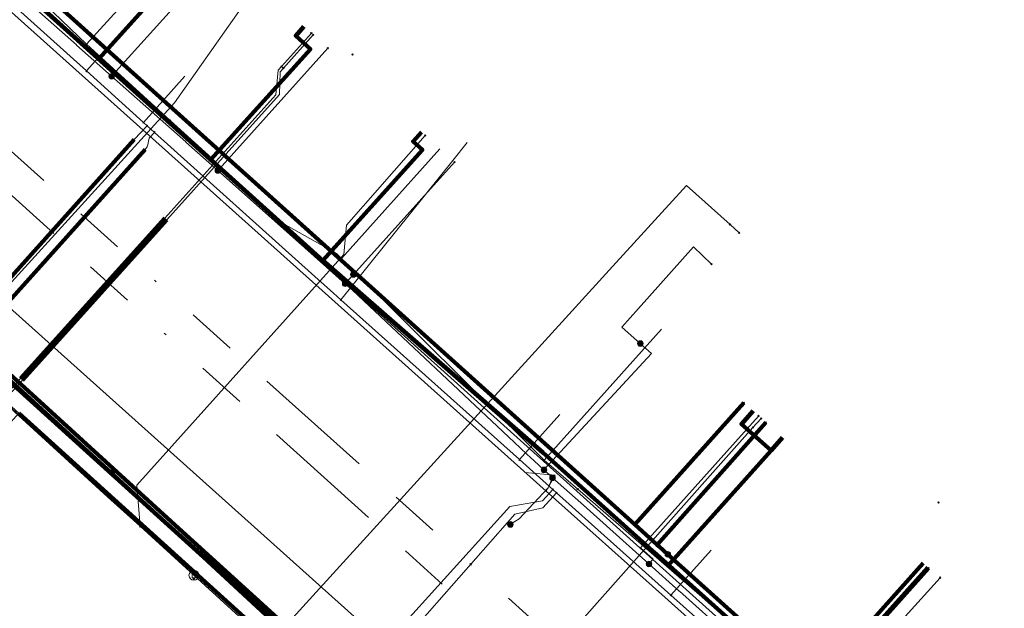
# Model space of a CAD drawing. Header units: metres. Extents: x 98902 to 136161, y 449037 to 499677.
# Tile 101 of 200: x 113419 to 113459, y 483237 to 483261. Entities that reach past the tile are written whole.
import ezdxf
from ezdxf.lldxf.tags import DXFTag

# ---------------------------------------------------------------- set-up
doc = ezdxf.new("R2010")
doc.units = ezdxf.units.M
doc.linetypes.add('RI-OVERIG', pattern=[17, 5, -2, 2, -2, 0, -2, 2, -2])
for name, color, linetype, lineweight in [('B-WE-KL-DATA-G', 90, 'KL-DATA-N', 18), ('B-WE-KL-DATA_DUCT-G', 90, 'Continuous', 100), ('B-WE-KL-DATA_HULPSTUK-S', 90, 'Continuous', 25), ('B-WE-KL-DATA_KABELBED-G', 90, 'Continuous', 100), ('B-WE-KL-DATA_MANTELBUIS-G', 90, 'Continuous', 100), ('B-WE-KL-ET_LS-G', 190, 'KL-LS-N', 18), ('B-WE-KL-ET_LS_HULPSTUK-S', 190, 'Continuous', 25), ('B-WE-KL-ET_MS-G', 130, 'KL-MS-N', 18), ('B-WE-KL-GAS_LD-G', 50, 'KL-GAS-LD-N', 18), ('B-WE-KL-GAS_LD_HULPSTUK-S', 50, 'Continuous', 25), ('B-WE-KL-GAS_LD_MANTELBUIS-G', 50, 'Continuous', 100), ('B-WE-KL-WATER-G', 170, 'KL-WATER-N', 18), ('B-WE-KL-WATER_HULPSTUK-S', 170, 'Continuous', 25), ('B-WE-KL-WATER_MANTELBUIS-G', 170, 'Continuous', 100), ('B-WE-RI-VRIJVERVAL-G', 210, 'RI-OVERIG', 18)]:
    doc.layers.add(name, color=color, linetype=linetype, lineweight=lineweight)
doc.styles.add('NLCS-ISO', font='NLCS-ISO.ttf')
doc.styles.get("Standard").update_dxf_attribs({"font": 'arial.ttf'})
tags = doc.linetypes.add('KL-DATA-N', pattern='A,4,-1,[101,NLCS.SHX,S=0.5,R=0,X=0,Y=0],-1,4,-1,["D",Standard,S=1,R=0,X=-0.25,Y=-0.5],-1.5', length=12.5).pattern_tags.tags
tags[18] = DXFTag(74, 10)
tags = doc.linetypes.add('KL-GAS-LD-N', pattern='A,4,-1,[69,NLCS.SHX,S=0.5,R=0,X=0,Y=0],-1,4,-1,["L",Standard,S=1,R=0,X=0.25,Y=-0.5],-2', length=13).pattern_tags.tags
tags[18] = DXFTag(74, 10)
tags = doc.linetypes.add('KL-LS-N', pattern='A,4,-1,[103,NLCS.SHX,S=0.75,R=0,X=0,Y=0],-1,4,-1,["L",Standard,S=1,R=0,X=0,Y=-0.5],-2', length=13).pattern_tags.tags
tags[18] = DXFTag(74, 10)
tags = doc.linetypes.add('KL-MS-N', pattern='A,4,-1,[103,NLCS.SHX,S=0.75,R=0,X=0,Y=0],-1,4,-1,["M",Standard,S=1,R=0,X=0,Y=-0.5],-2', length=13).pattern_tags.tags
tags[18] = DXFTag(74, 10)
doc.linetypes.add('KL-WATER-N', pattern='A,7,-0.5,[168,NLCS.SHX,S=0.75,R=0,X=0.75,Y=0],-2', length=9.5)

# ---------------------------------------------------------------- blocks, each defined once
blk = doc.blocks.new('SKL-WTB_HULP_OVERIG-SO')
at = {"color": 0, "linetype": 'ByBlock', "lineweight": 18}
for points in [[(-0.14, 0.14), (0.14, -0.14)], [(0.14, 0.14), (-0.14, -0.14)]]:
    blk.add_lwpolyline(points, dxfattribs=at)
at = {"color": 0, "linetype": 'ByBlock', "lineweight": 18, "style": 'NLCS-ISO', "flags": 1}
for tag, p in [('TYPE', (1.5, 0)), ('OMSCHRIJVING', (1.5, -3)), ('LABEL', (1.5, -1.5))]:
    blk.add_attdef(tag, p, '', height=1, dxfattribs=at)
blk = doc.blocks.new('SKL-WTB_HULP_SIFON-SO')
at = {"linetype": 'ByBlock', "lineweight": 18}
h = blk.add_hatch(color=0, dxfattribs=at)
h.dxf.hatch_style = 1
h.paths.add_polyline_path([(0.13, -0.53), (-0.13, -0.53), (-0.13, -0.8), (0.13, -0.8)])
at = {"color": 0, "linetype": 'ByBlock', "lineweight": 18}
blk.add_lwpolyline([(0.33, 0.8), (0.33, -0.53), (-0.33, -0.53), (-0.33, 0.8)], dxfattribs=at)
blk.add_lwpolyline([(0.13, -0.8), (-0.13, -0.8), (-0.13, -0.53), (0.13, -0.53)], close=True, dxfattribs=at)
blk.add_circle((0, 0), 1, dxfattribs=at)
at = {"color": 0, "linetype": 'ByBlock', "lineweight": 18, "style": 'NLCS-ISO', "flags": 1}
for tag, p in [('TYPE', (1.5, 0)), ('OMSCHRIJVING', (1.5, -3)), ('LABEL', (1.5, -1.5))]:
    blk.add_attdef(tag, p, '', height=1, dxfattribs=at)
blk = doc.blocks.new('SKL-WTB_HULP_MOF-SO')
at = {"linetype": 'ByBlock', "lineweight": 18}
h = blk.add_hatch(color=0, dxfattribs=at)
h.dxf.hatch_style = 1
h.paths.add_polyline_path([(-0.5625, 0, 1), (0.5625, 0, 1)])
at = {"color": 0, "linetype": 'ByBlock', "lineweight": 18}
blk.add_circle((0, 0), 0.5625, dxfattribs=at)
at = {"color": 0, "linetype": 'ByBlock', "lineweight": 18, "style": 'NLCS-ISO', "flags": 1}
for tag, p in [('TYPE', (1.5, 0)), ('OMSCHRIJVING', (1.5, -3)), ('LABEL', (1.5, -1.5))]:
    blk.add_attdef(tag, p, '', height=1, dxfattribs=at)

msp = doc.modelspace()

# ---------------------------------------------------------------- linework, layer by layer
at = {"layer": 'B-WE-KL-DATA-G', "flags": 128}
for points in [[(113020.432, 483573.982), (113031.658, 483566.995), (113078.845, 483538.792), (113089.848, 483532.216), (113092.564, 483530.306), (113094.655, 483528.069), (113096.405, 483524.762), (113096.939, 483521.455), (113096.89, 483518.843), (113109.036, 483512.527), (113112.87, 483510.063), (113119.857, 483521.564), (113138.482, 483504.803), (113162.747, 483483.105), (113158.238, 483478.074), (113170.674, 483466.928), (113202.517, 483438.355), (113223.332, 483420.253), (113297.237, 483354.025), (113300.048, 483353.792), (113358.552, 483301.314), (113359.602, 483296.803), (113357.13, 483294.061), (113365.216, 483286.732), (113367.912, 483284.289), (113371.537, 483288.338), (113389.927, 483271.882), (113422.275, 483243.381), (113452.111, 483216.258), (113449.253, 483213.084), (113455.3, 483207.641), (113457.177, 483209.669), (113461.69, 483205.633), (113492.702, 483178.76), (113497.063, 483174.789), (113501.879, 483172.163), (113504.847, 483173.605), (113507.331, 483172.914)], [(113358.069, 483298.962), (113360.287, 483297.815), (113368.442, 483290.433), (113370.513, 483288.662), (113371.192, 483288.047), (113382.133, 483278.14), (113394.847, 483266.692), (113403.096, 483259.237), (113406.306, 483256.363), (113408.259, 483254.606), (113408.487, 483254.401), (113413.248, 483250.118), (113416.064, 483247.611), (113418.781, 483245.198), (113429.978, 483235.08), (113431.057, 483234.099), (113432.667, 483232.686), (113433.657, 483231.79), (113440.462, 483225.635), (113442.283, 483224.067), (113444.035, 483222.435), (113449.904, 483217.05)], [(113443.153, 483224.246), (113417.878, 483247.318), (113400.789, 483262.62), (113389.894, 483271.845), (113371.64, 483288.398), (113369.591, 483286.139)], [(113425.888, 483264.82), (113425.553, 483264.448), (113426.148, 483263.913), (113422.134, 483259.454), (113417.692, 483263.452), (113413.101, 483267.584), (113395.513, 483283.233), (113395.314, 483283.009)], [(113430.404, 483260.755), (113430.069, 483260.383), (113430.664, 483259.848), (113426.65, 483255.389), (113422.134, 483259.454), (113417.692, 483263.452), (113413.101, 483267.584), (113395.513, 483283.233), (113395.314, 483283.009)], [(113430.404, 483260.755), (113430.069, 483260.383), (113430.664, 483259.848), (113426.65, 483255.389), (113422.134, 483259.454), (113417.692, 483263.452), (113413.101, 483267.584), (113395.513, 483283.233), (113395.314, 483283.009)], [(113444.618, 483208.223), (113444.841, 483208.023), (113449.324, 483213.02), (113455.041, 483207.873), (113457.364, 483210.24), (113466.589, 483219.611), (113469.451, 483222.791), (113463.169, 483228.489), (113462.981, 483228.281), (113460.36, 483225.392), (113450.782, 483233.961), (113445.113, 483239.034), (113440.039, 483243.574), (113431.165, 483251.324), (113426.65, 483255.389), (113422.134, 483259.454), (113417.692, 483263.452), (113413.101, 483267.584), (113395.513, 483283.233), (113395.314, 483283.009)], [(113435.142, 483256.49), (113434.807, 483256.118), (113435.179, 483255.784), (113431.165, 483251.324), (113426.65, 483255.389), (113422.134, 483259.454), (113417.692, 483263.452), (113413.101, 483267.584), (113395.513, 483283.233), (113395.314, 483283.009)], [(113395.314, 483283.009), (113395.513, 483283.233), (113413.101, 483267.584), (113417.692, 483263.452), (113422.134, 483259.454), (113426.65, 483255.389), (113431.165, 483251.324), (113440.039, 483243.574), (113445.113, 483239.034), (113449.246, 483243.655), (113449.713, 483244.177)], [(113395.314, 483283.009), (113395.513, 483283.233), (113413.101, 483267.584), (113417.692, 483263.452), (113422.134, 483259.454), (113426.65, 483255.389), (113431.165, 483251.324), (113440.039, 483243.574), (113445.113, 483239.034), (113450.782, 483233.961), (113455.384, 483239.104)], [(113395.314, 483283.009), (113395.513, 483283.233), (113413.101, 483267.584), (113417.692, 483263.452), (113422.134, 483259.454), (113426.65, 483255.389), (113431.165, 483251.324), (113440.039, 483243.574), (113445.113, 483239.034), (113450.782, 483233.961), (113460.36, 483225.392), (113462.981, 483228.281), (113460.358, 483234.652)], [(113448.523, 483245.248), (113448.054, 483244.722), (113449.246, 483243.655), (113445.113, 483239.034), (113440.039, 483243.574), (113431.165, 483251.324), (113426.65, 483255.389), (113422.134, 483259.454), (113417.692, 483263.452), (113413.101, 483267.584), (113395.513, 483283.233), (113395.314, 483283.009)], [(113421.624, 483260.05), (113425.93, 483264.781)], [(113419.288, 483262.305), (113421.624, 483260.05)], [(113421.624, 483260.05), (113425.01, 483256.968)], [(113444.618, 483208.223), (113444.841, 483208.023), (113449.324, 483213.02), (113451.661, 483215.626), (113445.424, 483221.239), (113437.214, 483228.628), (113434.538, 483231.036), (113428.409, 483236.553), (113418.898, 483245.158), (113413.612, 483249.949), (113410.648, 483252.635), (113402.938, 483259.622), (113399.043, 483255.324)], [(113425.01, 483256.968), (113426.55, 483255.567)], [(113431.911, 483251.401), (113435.885, 483255.821)], [(113426.55, 483255.567), (113429.138, 483253.053)], [(113429.138, 483253.053), (113431.711, 483251.6), (113431.911, 483251.401)], [(113444.618, 483208.223), (113444.841, 483208.023), (113449.324, 483213.02), (113451.661, 483215.626), (113445.424, 483221.239), (113437.214, 483228.628), (113434.538, 483231.036), (113428.409, 483236.553), (113418.898, 483245.158), (113413.612, 483249.949), (113410.648, 483252.635), (113406.817, 483248.357)], [(113431.911, 483251.401), (113440.093, 483243.263)], [(113444.618, 483208.223), (113444.841, 483208.023), (113449.324, 483213.02), (113451.661, 483215.626), (113445.424, 483221.239), (113437.214, 483228.628), (113434.538, 483231.036), (113428.409, 483236.553), (113418.898, 483245.158), (113413.612, 483249.949), (113409.8, 483245.692)], [(113440.093, 483243.263), (113444.824, 483248.551)], [(113444.618, 483208.223), (113444.841, 483208.023), (113449.324, 483213.02), (113451.661, 483215.626), (113445.424, 483221.239), (113437.214, 483228.628), (113434.538, 483231.036), (113428.409, 483236.553), (113418.898, 483245.158), (113415.115, 483240.932)], [(113418.781, 483245.198), (113429.978, 483235.08)], [(113445.03, 483238.986), (113449.692, 483244.196)], [(113440.093, 483243.263), (113441.446, 483242.091)], [(113441.446, 483242.091), (113445.03, 483238.986)], [(113445.03, 483238.986), (113450.95, 483233.857)], [(113450.95, 483233.857), (113455.532, 483238.97)]]:
    msp.add_lwpolyline(points, dxfattribs=at)
at = {"layer": 'B-WE-KL-DATA_DUCT-G', "flags": 128}
msp.add_lwpolyline([(113389.894, 483271.845), (113400.789, 483262.62), (113417.878, 483247.318), (113452.082, 483216.096), (113449.324, 483213.02), (113455.041, 483207.873), (113457.364, 483210.24), (113478.579, 483191.263), (113486.645, 483184.412), (113492.702, 483178.761), (113494.82, 483176.559), (113495.09, 483175.96), (113502.534, 483171.939), (113502.906, 483172.333), (113503.734, 483172.981), (113505.581, 483173.498), (113506.539, 483173.574), (113555.264, 483158.748), (113598.693, 483145.195), (113608.107, 483142.531), (113611.716, 483141.765), (113614.447, 483151.557)], dxfattribs=at)
at = {"layer": 'B-WE-KL-DATA_KABELBED-G', "flags": 128}
for points in [[(113378.647, 483298.218), (113378.869, 483297.592), (113379.138, 483296.985), (113379.451, 483296.4), (113379.807, 483295.839), (113380.291, 483295.392), (113380.809, 483294.986), (113381.359, 483294.623), (113381.936, 483294.305), (113382.536, 483294.035), (113383.157, 483293.814), (113383.793, 483293.645), (113384.442, 483293.527), (113385.097, 483293.462), (113413.726, 483267.691), (113417.958, 483263.881), (113418.187, 483263.676), (113433.379, 483250), (113443.749, 483240.666), (113444.652, 483239.853), (113444.714, 483239.797), (113445.083, 483239.464), (113451.189, 483233.968), (113457.487, 483228.299)], [(113443.153, 483224.246), (113417.878, 483247.318), (113400.789, 483262.62), (113389.894, 483271.845), (113371.64, 483288.398), (113369.591, 483286.139)], [(113425.888, 483264.82), (113425.553, 483264.448), (113426.148, 483263.913), (113422.134, 483259.454)], [(113417.692, 483263.452), (113422.134, 483259.454)], [(113430.404, 483260.755), (113430.069, 483260.383), (113430.664, 483259.848), (113426.65, 483255.389)], [(113422.134, 483259.454), (113426.65, 483255.389)], [(113435.142, 483256.49), (113434.807, 483256.118), (113435.179, 483255.784), (113431.165, 483251.324)], [(113426.65, 483255.389), (113431.165, 483251.324)], [(113450.177, 483217.246), (113447.56, 483219.719), (113442.881, 483224.05), (113433.145, 483233.062), (113431.39, 483234.686), (113426.529, 483239.185), (113426.501, 483239.211), (113411.725, 483252.703)], [(113431.165, 483251.324), (113440.039, 483243.574), (113445.113, 483239.034)], [(113449.06, 483218.897), (113433.227, 483233.154), (113431.451, 483234.753), (113431.369, 483234.826), (113431.012, 483235.148), (113426.529, 483239.185), (113426.498, 483239.213), (113418.249, 483246.679), (113418.011, 483246.894), (113416.116, 483248.609)], [(113445.083, 483239.464), (113444.714, 483239.797), (113444.652, 483239.853), (113443.749, 483240.666), (113448.148, 483245.577)], [(113428.409, 483236.553), (113418.898, 483245.158)], [(113448.523, 483245.248), (113448.054, 483244.722), (113449.246, 483243.655)], [(113445.083, 483239.464), (113444.714, 483239.797), (113444.652, 483239.853), (113449.042, 483244.777)], [(113449.713, 483244.177), (113449.246, 483243.655)], [(113449.246, 483243.655), (113445.113, 483239.034)], [(113445.083, 483239.464), (113451.189, 483233.968), (113455.601, 483238.909)], [(113445.113, 483239.034), (113450.782, 483233.961)], [(113455.384, 483239.104), (113450.782, 483233.961)]]:
    msp.add_lwpolyline(points, dxfattribs=at)
at = {"layer": 'B-WE-KL-DATA_MANTELBUIS-G', "flags": 128}
msp.add_lwpolyline([(113444.521, 483239.564), (113448.992, 483235.563)], dxfattribs=at)
at = {"layer": 'B-WE-KL-ET_LS-G', "flags": 128}
for points in [[(113304.603, 483362.819), (113304.224, 483362.397), (113311.018, 483356.273), (113317.703, 483350.259), (113318.214, 483349.004), (113345.297, 483324.603), (113362.416, 483309.179), (113367.24, 483307.396), (113373.791, 483314.654), (113385.239, 483304.365), (113378.833, 483297.135), (113388.997, 483287.947), (113399.81, 483278.172), (113400.393, 483277.65), (113440.181, 483242.018), (113444.838, 483237.848), (113446.126, 483236.694), (113460.014, 483224.257), (113486.717, 483254.227), (113487.479, 483254.481), (113530.022, 483301.447), (113530.991, 483302.516), (113576.54, 483352.797), (113577.862, 483354.256), (113584.141, 483361.267), (113584.18, 483362.382), (113583.919, 483364.381), (113583.002, 483365.608), (113580.613, 483367.745), (113579.02, 483369.975), (113568.434, 483379.491), (113548.332, 483397.56), (113527.931, 483415.899), (113509.021, 483432.897)], [(113304.929, 483362.505), (113297.7, 483354.462), (113307.469, 483345.687), (113323.671, 483331.133), (113325.977, 483331.104), (113356.655, 483303.706), (113357.692, 483302.498), (113358.524, 483301.144), (113359.046, 483299.934), (113359.659, 483297.487), (113369.272, 483288.902), (113370.734, 483289.038), (113372.315, 483288.933), (113373.887, 483288.555), (113375.272, 483287.951), (113376.489, 483287.176), (113413.18, 483254.201), (113450.362, 483220.872), (113449.996, 483217.792), (113458.746, 483209.916), (113467.676, 483219.813), (113470.021, 483223.364), (113470.671, 483224.923), (113513.02, 483271.339), (113516.089, 483274.703), (113558.556, 483322.492), (113589.3, 483357.26), (113590.353, 483357.667), (113593.066, 483358.132), (113624.346, 483330.071), (113637.793, 483318.185), (113629.385, 483308.858), (113614.861, 483292.602), (113596.506, 483272.058), (113596.452, 483271.998), (113580.376, 483254.005), (113567.886, 483227.969)], [(113384.54, 483292.29), (113384.55, 483292.29), (113391.46, 483286.24), (113396.33, 483282.073), (113396.792, 483281.678), (113397.9, 483280.73), (113401.7, 483277.32), (113401.7, 483277.31), (113407.48, 483272.22), (113407.48, 483272.21), (113409.35, 483270.57), (113412.38, 483267.87), (113412.38, 483267.86), (113413.464, 483266.901), (113416.8, 483263.95), (113416.8, 483263.94), (113417.204, 483263.583), (113418.25, 483262.66), (113418.25, 483262.65), (113421.22, 483260.02), (113421.22, 483260.01), (113422.645, 483258.749), (113425.64, 483256.1), (113425.64, 483256.09), (113426.927, 483254.948), (113430.06, 483252.17), (113430.06, 483252.16), (113432.066, 483250.381), (113432.36, 483250.12), (113438.88, 483243.99), (113439.4, 483243.5), (113439.69, 483243.23), (113440.085, 483242.873), (113440.43, 483242.56), (113440.43, 483242.55), (113441.8, 483241.34), (113441.8, 483241.33), (113441.81, 483241.33), (113442.61, 483240.62), (113444.322, 483239.077), (113445.54, 483237.98), (113445.55, 483237.98), (113447.53, 483236.21), (113449.56, 483234.38), (113449.57, 483234.38), (113450.92, 483233.17), (113450.93, 483233.17), (113452.46, 483231.8), (113454.09, 483230.33), (113455.88, 483228.74), (113456.324, 483228.343), (113457.67, 483227.14), (113457.67, 483227.13), (113467.37, 483218.76), (113467.78, 483217.77), (113467.95, 483216.57), (113468.11, 483215.72), (113468.35, 483215.36), (113468.69, 483215.11), (113469.29, 483214.7), (113469.93, 483214.55)], [(113375.85, 483284.37), (113375.88, 483284.36), (113383.43, 483277.38), (113388.61, 483272.86), (113388.61, 483272.85), (113388.71, 483272.763), (113403.78, 483259.63), (113403.78, 483259.62), (113406.002, 483257.695), (113406.1, 483257.61), (113409.15, 483254.88), (113409.15, 483254.87), (113411.66, 483252.63), (113411.8, 483252.5), (113411.8, 483252.49), (113414.5, 483250.08), (113414.5, 483250.07), (113416.469, 483248.31), (113417.436, 483247.446), (113419.86, 483245.28), (113419.86, 483245.27), (113422.14, 483243.24), (113422.65, 483242.78), (113422.65, 483242.77), (113429.73, 483236.43), (113429.73, 483236.42), (113431.293, 483235.02), (113435.17, 483231.55), (113435.17, 483231.54), (113435.572, 483231.181), (113437.22, 483229.71), (113440.57, 483226.64), (113440.57, 483226.63), (113442.203, 483225.134), (113443.18, 483224.238), (113445.95, 483221.7), (113445.95, 483221.69), (113452.07, 483216.08), (113452.07, 483216.07), (113452.75, 483215.13), (113457.22, 483211.13), (113460.17, 483209.17), (113460.17, 483209.16), (113460.45, 483208.91), (113460.66, 483208.97), (113462.25, 483210.68), (113466.22, 483215.14), (113467.37, 483216.44), (113467.81, 483216.48), (113470.62, 483213.91)], [(113422.645, 483258.749), (113422.815, 483258.94), (113427.115, 483263.715)], [(113426.927, 483254.948), (113427.097, 483255.139), (113431.37, 483259.885)], [(113432.399, 483250.752), (113436.48, 483255.286)], [(113443.973, 483247.971), (113443.23, 483248.629), (113443.895, 483249.383), (113446.125, 483251.867), (113446.84, 483251.175)], [(113432.066, 483250.381), (113432.233, 483250.568), (113432.399, 483250.752)], [(113440.085, 483242.873), (113440.253, 483243.058), (113444.42, 483247.571), (113443.973, 483247.971)], [(113444.322, 483239.077), (113444.492, 483239.266), (113443.983, 483239.723), (113448.744, 483245.044)], [(113440.181, 483242.018), (113440.532, 483242.656), (113439.314, 483242.768)], [(113440.43, 483242.55), (113440.25, 483242.15), (113439.08, 483240.89), (113438.74, 483240.68), (113438.73, 483240.67)]]:
    msp.add_lwpolyline(points, dxfattribs=at)
at = {"layer": 'B-WE-KL-ET_MS-G', "flags": 128}
msp.add_lwpolyline([(113491.7, 483454.93), (113486.87, 483449.22), (113486.63, 483448.44), (113486.93, 483447.68), (113492.45, 483442.73), (113491.06, 483441.16), (113488.86, 483438.7), (113489.68, 483437.97), (113494.88, 483432.85), (113495.19, 483431.77), (113492.03, 483429.76), (113488.89, 483426.2), (113471.56, 483405.33), (113436.6, 483366.58), (113433.13, 483362.71), (113427.83, 483356.82), (113386.17, 483310.4), (113379.57, 483302.31), (113379.05, 483301.05), (113379.05, 483299.66), (113380.61, 483297.04), (113382.93, 483294.58), (113391.81, 483286.61), (113455.98, 483228.92), (113461.17, 483224.22), (113465.62, 483220.2), (113490.45, 483198.04), (113502.55, 483186.78), (113504.64, 483185.42), (113506.84, 483184.37), (113509.25, 483183.32), (113512.68, 483182.24), (113528.85, 483177.41), (113556.33, 483169.37), (113565.65, 483166.1), (113566.93, 483165.65), (113568.31, 483164.43), (113567.92, 483162.16), (113566.91, 483156.25), (113565.61, 483148.65), (113565.2, 483146.27)], dxfattribs=at)
at = {"layer": 'B-WE-KL-GAS_LD-G', "flags": 128}
for points in [[(113369.942, 483288.951), (113383.235, 483277.143), (113387.32, 483273.514), (113400.232, 483262.045), (113402.125, 483260.322), (113403.639, 483258.944), (113407.138, 483255.758), (113407.188, 483255.713), (113409.518, 483253.591), (113414.487, 483249.068), (113414.688, 483248.885), (113416.048, 483247.647), (113416.866, 483246.903), (113417.644, 483246.194), (113417.667, 483246.173), (113417.851, 483246.006), (113417.972, 483245.896), (113418.191, 483245.696), (113418.415, 483245.492), (113422.481, 483241.79), (113423.794, 483240.595), (113425.963, 483238.62)], [(113426.763, 483263.748), (113427.781, 483261.362), (113425.184, 483257.682), (113416.048, 483247.647)], [(113429.497, 483259.149), (113430.701, 483260.487)], [(113429.571, 483259.082), (113430.775, 483260.42)], [(113417.972, 483245.896), (113418.377, 483245.748), (113419.046, 483246.491), (113424.866, 483252.958), (113429.415, 483258.012), (113429.437, 483258.934), (113429.571, 483259.082)], [(113418.415, 483245.492), (113418.236, 483245.74), (113418.971, 483246.558), (113424.792, 483253.024), (113429.274, 483258.004), (113429.363, 483259), (113429.497, 483259.149)], [(113423.794, 483240.595), (113423.667, 483242.254), (113432.017, 483251.562), (113432.125, 483252.738), (113435.292, 483256.355)], [(113429.002, 483235.853), (113442.722, 483250.922), (113445.833, 483254.338), (113447.591, 483252.765)], [(113447.591, 483252.765), (113447.964, 483252.432)], [(113448.85, 483244.949), (113448.517, 483244.576)], [(113448.517, 483244.576), (113446.786, 483242.642), (113435.565, 483229.994)], [(113425.963, 483238.62), (113429.002, 483235.853), (113429.807, 483235.12), (113430.597, 483234.401), (113433.085, 483232.194), (113435.565, 483229.994), (113439.854, 483226.189), (113440.191, 483225.886), (113442.668, 483223.655), (113443.423, 483222.975), (113447.324, 483219.463), (113448.364, 483218.525)], [(113456.074, 483238.523), (113452.873, 483234.985), (113442.668, 483223.655)]]:
    msp.add_lwpolyline(points, dxfattribs=at)
at = {"layer": 'B-WE-KL-GAS_LD_MANTELBUIS-G', "flags": 128}
for points in [[(113418.971, 483246.558), (113424.792, 483253.024)], [(113419.046, 483246.491), (113424.866, 483252.958)]]:
    msp.add_lwpolyline(points, dxfattribs=at)
at = {"layer": 'B-WE-KL-WATER-G', "flags": 128}
for points in [[(113450.317, 483233.25), (113450.204, 483233.351), (113450.055, 483233.484), (113445.21, 483237.817), (113440.588, 483241.951), (113440.44, 483242.084), (113439.098, 483243.284), (113431.886, 483249.734), (113431.588, 483250), (113430.844, 483250.669), (113424.376, 483256.487), (113424.078, 483256.755), (113423.93, 483256.888), (113421.625, 483258.962), (113416.197, 483263.843), (113414.71, 483265.181), (113414.562, 483265.314), (113413.925, 483265.888), (113413.553, 483266.223), (113413.447, 483266.318), (113382.328, 483294.307)], [(113421.625, 483258.962), (113423.293, 483260.825)], [(113423.93, 483256.888), (113425.598, 483258.751)], [(113414.801, 483245.527), (113414.968, 483245.713), (113415.918, 483246.774), (113416.034, 483247.044), (113416.375, 483248.082), (113416.645, 483248.504), (113416.872, 483248.756), (113423.55, 483256.199), (113423.827, 483256.476), (113424.078, 483256.755)], [(113424.376, 483256.487), (113424.162, 483256.249), (113424.134, 483256.13), (113424.098, 483255.981), (113424.072, 483255.901), (113424.03, 483255.835), (113423.997, 483255.799), (113417.319, 483248.356), (113417.088, 483248.099), (113416.799, 483247.641), (113416.171, 483246.627), (113415.176, 483245.525), (113415.008, 483245.34)], [(113431.886, 483249.734), (113436.405, 483255.352), (113436.982, 483256.08)], [(113439.098, 483243.284), (113440.725, 483245.102)], [(113440.588, 483241.951), (113440.039, 483241.336), (113438.91, 483241.082), (113431.241, 483232.376), (113426.972, 483227.633)], [(113440.44, 483242.084), (113440.03, 483241.626), (113438.705, 483241.39), (113431.516, 483233.429), (113430.513, 483232.314)], [(113445.21, 483237.817), (113446.837, 483239.636)]]:
    msp.add_lwpolyline(points, dxfattribs=at)
at = {"layer": 'B-WE-KL-WATER_MANTELBUIS-G', "flags": 128}
for points in [[(113416.872, 483248.756), (113423.55, 483256.199)], [(113417.319, 483248.356), (113423.997, 483255.799)]]:
    msp.add_lwpolyline(points, dxfattribs=at)
at = {"layer": 'B-WE-RI-VRIJVERVAL-G', "flags": 128}
for points in [[(113416.19, 483257.88), (113458.36, 483219.99)], [(113416.6, 483255.75), (113458.69, 483217.78)]]:
    msp.add_lwpolyline(points, dxfattribs=at)

# ---------------------------------------------------------------- block references
at = {"layer": 'B-WE-KL-DATA_HULPSTUK-S', "xscale": 0.2, "yscale": 0.2, "zscale": 0.2}
for name, p in [('SKL-WTB_HULP_OVERIG-SO', (113425.01, 483256.968)), ('SKL-WTB_HULP_OVERIG-SO', (113429.138, 483253.053)), ('SKL-WTB_HULP_OVERIG-SO', (113448.148, 483245.577)), ('SKL-WTB_HULP_OVERIG-SO', (113449.042, 483244.777)), ('SKL-WTB_HULP_OVERIG-SO', (113441.446, 483242.091)), ('SKL-WTB_HULP_MOF-SO', (113445.083, 483239.464)), ('SKL-WTB_HULP_OVERIG-SO', (113445.083, 483239.464)), ('SKL-WTB_HULP_OVERIG-SO', (113445.083, 483239.464)), ('SKL-WTB_HULP_OVERIG-SO', (113445.083, 483239.464)), ('SKL-WTB_HULP_OVERIG-SO', (113455.601, 483238.909))]:
    msp.add_blockref(name, p, dxfattribs=at)
at = {"layer": 'B-WE-KL-ET_LS_HULPSTUK-S', "xscale": 0.2, "yscale": 0.2, "zscale": 0.2}
for name, p in [('SKL-WTB_HULP_OVERIG-SO', (113431.37, 483259.885)), ('SKL-WTB_HULP_OVERIG-SO', (113432.358, 483259.625)), ('SKL-WTB_HULP_MOF-SO', (113422.645, 483258.749)), ('SKL-WTB_HULP_MOF-SO', (113426.927, 483254.948)), ('SKL-WTB_HULP_OVERIG-SO', (113436.48, 483255.286)), ('SKL-WTB_HULP_OVERIG-SO', (113446.84, 483251.175)), ('SKL-WTB_HULP_MOF-SO', (113432.399, 483250.752)), ('SKL-WTB_HULP_MOF-SO', (113432.066, 483250.381)), ('SKL-WTB_HULP_MOF-SO', (113443.973, 483247.971)), ('SKL-WTB_HULP_OVERIG-SO', (113448.744, 483245.044)), ('SKL-WTB_HULP_MOF-SO', (113422.65, 483242.77)), ('SKL-WTB_HULP_MOF-SO', (113440.085, 483242.873)), ('SKL-WTB_HULP_MOF-SO', (113440.43, 483242.55)), ('SKL-WTB_HULP_OVERIG-SO', (113456, 483241.56)), ('SKL-WTB_HULP_MOF-SO', (113438.73, 483240.67)), ('SKL-WTB_HULP_MOF-SO', (113444.322, 483239.077))]:
    msp.add_blockref(name, p, dxfattribs=at)
at = {"layer": 'B-WE-KL-GAS_LD_HULPSTUK-S', "xscale": 0.2, "yscale": 0.2, "zscale": 0.2}
for name, p in [('SKL-WTB_HULP_OVERIG-SO', (113430.701, 483260.487)), ('SKL-WTB_HULP_OVERIG-SO', (113430.775, 483260.42)), ('SKL-WTB_HULP_OVERIG-SO', (113429.497, 483259.149)), ('SKL-WTB_HULP_OVERIG-SO', (113429.571, 483259.082)), ('SKL-WTB_HULP_OVERIG-SO', (113435.292, 483256.355)), ('SKL-WTB_HULP_OVERIG-SO', (113447.591, 483252.765)), ('SKL-WTB_HULP_OVERIG-SO', (113447.964, 483252.432)), ('SKL-WTB_HULP_OVERIG-SO', (113448.85, 483244.949)), ('SKL-WTB_HULP_OVERIG-SO', (113448.517, 483244.576)), ('SKL-WTB_HULP_OVERIG-SO', (113423.794, 483240.595)), ('SKL-WTB_HULP_SIFON-SO', (113425.963, 483238.62)), ('SKL-WTB_HULP_OVERIG-SO', (113456.074, 483238.523))]:
    msp.add_blockref(name, p, dxfattribs=at)
at = {"layer": 'B-WE-KL-WATER_HULPSTUK-S', "xscale": 0.2, "yscale": 0.2, "zscale": 0.2}
for p in [(113421.625, 483258.962), (113423.93, 483256.888), (113424.078, 483256.755), (113424.376, 483256.487), (113431.886, 483249.734), (113439.098, 483243.284), (113440.44, 483242.084), (113440.588, 483241.951), (113445.21, 483237.817)]:
    msp.add_blockref('SKL-WTB_HULP_OVERIG-SO', p, dxfattribs=at)

doc.saveas('drawing.dxf')
